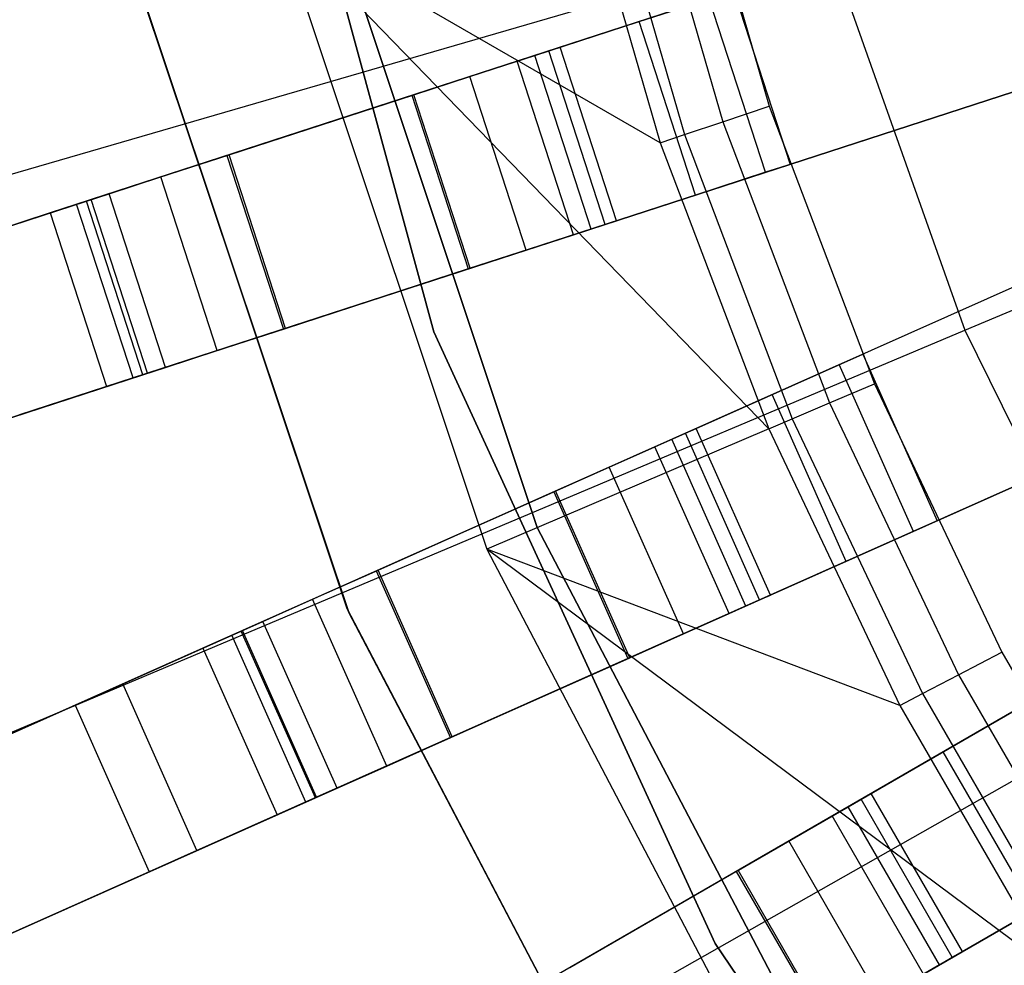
# Model space of a CAD drawing. Extents: x 0.4 to 55.5, y 0.4 to 55.5.
# Tile 17 of 103: x 24.434 to 25.243, y 26.258 to 27.035. Entities that reach past the tile are written whole.
import ezdxf

# ---------------------------------------------------------------- set-up
doc = ezdxf.new("R2010")
doc.units = 0
doc.header["$LTSCALE"] = 2.54
doc.layers.get('0').update_dxf_attribs({"color": 13, "linetype": 'CONTINUOUS'})

# ---------------------------------------------------------------- blocks, each defined once
blk = doc.blocks.new('M_STL')
at = {"color": 0}
for p, q in [((24.77452, 26.77865, 10.55513), (24.6291, 27.31248, 10.55513)), ((24.6291, 27.31248, 9.95513), (24.77452, 26.77865, 9.95513)), ((24.6291, 27.31248, 9.95513), (24.77452, 26.77865, 9.95513)), ((24.77452, 26.77865, 10.55513), (24.6291, 27.31248, 10.55513)), ((25.21099, 26.78, 199.19047), (26.32009, 27.24744, 199.00516)), ((25.21099, 26.78, 199.19047), (26.32009, 27.24744, 199.00516)), ((24.98238, 27.1982, 32.51907), (25.05023, 26.96393, 32.51907)), ((24.98238, 27.1982, 32.51907), (25.05023, 26.96393, 32.51907)), ((24.94339, 27.18859, 32.51066), (25.01214, 26.95121, 32.51066)), ((24.94339, 27.18859, 32.51066), (25.01214, 26.95121, 32.51066)), ((25.39306, 27.17983, 31.51999), (24.45899, 26.87634, 31.48468)), ((25.39306, 27.17983, 31.51999), (24.45899, 26.87634, 31.48468)), ((25.39093, 27.17914, 31.66998), (24.49269, 26.88729, 31.6368)), ((25.39093, 27.17914, 31.66998), (24.49269, 26.88729, 31.6368)), ((24.89056, 27.17557, 32.45158), (24.96053, 26.93398, 32.45158)), ((24.89056, 27.17557, 32.45158), (24.96053, 26.93398, 32.45158)), ((24.91096, 27.1806, 32.48682), (24.98047, 26.94064, 32.48682)), ((24.91096, 27.1806, 32.48682), (24.98047, 26.94064, 32.48682)), ((24.68977, 27.12608, 10.15513), (24.85947, 26.61776, 10.15513)), ((24.85947, 26.61776, 10.25513), (24.68977, 27.12608, 10.25513)), ((24.68977, 27.12608, 10.15513), (24.85947, 26.61776, 10.15513)), ((24.85947, 26.61776, 10.25513), (24.68977, 27.12608, 10.25513)), ((25.04972, 26.69881, 32.45158), (24.64607, 27.11531, 31.71907)), ((24.64607, 27.11531, 31.71907), (24.81807, 26.60012, 31.71907)), ((25.04972, 26.69881, 32.45158), (24.64607, 27.11531, 31.71907)), ((24.96053, 26.93398, 32.45158), (24.64607, 27.11531, 31.71907)), ((24.96053, 26.93398, 32.45158), (24.64607, 27.11531, 31.71907)), ((24.64607, 27.11531, 31.71907), (24.81807, 26.60012, 31.71907)), ((23.95845, 26.77218, 199.4703), (25.09664, 27.10257, 199.19047)), ((23.95845, 26.77218, 199.4703), (25.09664, 27.10257, 199.19047)), ((25.09664, 27.10257, 199.19047), (25.21099, 26.78, 199.19047)), ((25.09664, 27.10257, 199.19047), (25.21099, 26.78, 199.19047)), ((24.70307, 26.55112, 10.75513), (24.52471, 27.0854, 10.75513)), ((24.52471, 27.0854, 10.55513), (24.70307, 26.55112, 10.55513)), ((24.70307, 26.55112, 10.75513), (24.52471, 27.0854, 10.75513)), ((24.52471, 27.0854, 10.55513), (24.70307, 26.55112, 10.55513)), ((24.52552, 27.08212, 10.55513), (24.7044, 26.54802, 10.55513)), ((24.7044, 26.54802, 9.95513), (24.52552, 27.08212, 9.95513)), ((24.52552, 27.08212, 10.55513), (24.7044, 26.54802, 10.55513)), ((24.7044, 26.54802, 9.95513), (24.52552, 27.08212, 9.95513)), ((24.87822, 27.01255, 10.22519), (25.02088, 27.05891, 10.22519)), ((24.87822, 27.01255, 10.22519), (25.02088, 27.05891, 10.22519)), ((25.02088, 27.05891, 10.22519), (25.06723, 26.91624, 10.22519)), ((25.02088, 27.05891, 10.22519), (25.06723, 26.91624, 10.22519)), ((25.02088, 27.05891, 10.64886), (25.06723, 26.91624, 10.64886)), ((25.02088, 27.05891, 10.64886), (25.06723, 26.91624, 10.64886)), ((24.9432, 27.03367, 10.84444), (25.00068, 27.05234, 10.75484)), ((24.9432, 27.03367, 10.84444), (25.00068, 27.05234, 10.75484)), ((25.04703, 26.90968, 10.75484), (25.00068, 27.05234, 10.75484)), ((25.04703, 26.90968, 10.75484), (25.00068, 27.05234, 10.75484)), ((24.50535, 26.73368, 31.48468), (25.43941, 27.03717, 31.51999)), ((24.50535, 26.73368, 31.48468), (25.43941, 27.03717, 31.51999)), ((25.43728, 27.03648, 31.66998), (24.53904, 26.74463, 31.6368)), ((25.43728, 27.03648, 31.66998), (24.53904, 26.74463, 31.6368)), ((24.85732, 27.00576, 10.90383), (24.9432, 27.03367, 10.84444)), ((24.85732, 27.00576, 10.90383), (24.9432, 27.03367, 10.84444)), ((24.98955, 26.89101, 10.84444), (24.9432, 27.03367, 10.84444)), ((24.98955, 26.89101, 10.84444), (24.9432, 27.03367, 10.84444)), ((24.75631, 26.97294, 10.92385), (24.85732, 27.00576, 10.90383)), ((24.75631, 26.97294, 10.92385), (24.85732, 27.00576, 10.90383)), ((24.84291, 27.00108, 10.73776), (24.86904, 27.00957, 10.69703)), ((24.84291, 27.00108, 10.73776), (24.86904, 27.00957, 10.69703)), ((24.90368, 26.8631, 10.90383), (24.85732, 27.00576, 10.90383)), ((24.90368, 26.8631, 10.90383), (24.85732, 27.00576, 10.90383)), ((24.86904, 27.00957, 10.69703), (24.87822, 27.01255, 10.64886)), ((24.86904, 27.00957, 10.69703), (24.87822, 27.01255, 10.64886)), ((24.91539, 26.86691, 10.69703), (24.86904, 27.00957, 10.69703)), ((24.91539, 26.86691, 10.69703), (24.86904, 27.00957, 10.69703)), ((24.92457, 26.86989, 10.22519), (24.87822, 27.01255, 10.22519)), ((24.87822, 27.01255, 10.64886), (24.87822, 27.01255, 10.22519)), ((24.92457, 26.86989, 10.64886), (24.87822, 27.01255, 10.64886)), ((24.87822, 27.01255, 10.64886), (24.87822, 27.01255, 10.22519)), ((24.92457, 26.86989, 10.22519), (24.87822, 27.01255, 10.22519)), ((24.92457, 26.86989, 10.64886), (24.87822, 27.01255, 10.64886)), ((24.80388, 26.9884, 10.76476), (24.84291, 27.00108, 10.73776)), ((24.80388, 26.9884, 10.76476), (24.84291, 27.00108, 10.73776)), ((24.88926, 26.85842, 10.73776), (24.84291, 27.00108, 10.73776)), ((24.88926, 26.85842, 10.73776), (24.84291, 27.00108, 10.73776)), ((24.75796, 26.97348, 10.77386), (24.80388, 26.9884, 10.76476)), ((24.75796, 26.97348, 10.77386), (24.80388, 26.9884, 10.76476)), ((24.85023, 26.84574, 10.76476), (24.80388, 26.9884, 10.76476)), ((24.85023, 26.84574, 10.76476), (24.80388, 26.9884, 10.76476)), ((24.60436, 26.92357, 10.922), (24.75631, 26.97294, 10.92385)), ((24.60436, 26.92357, 10.922), (24.75631, 26.97294, 10.92385)), ((24.60601, 26.92411, 10.77201), (24.75796, 26.97348, 10.77386)), ((24.60601, 26.92411, 10.77201), (24.75796, 26.97348, 10.77386)), ((24.75631, 26.97294, 10.92385), (24.80267, 26.83028, 10.92385)), ((24.75631, 26.97294, 10.92385), (24.80267, 26.83028, 10.92385)), ((24.80431, 26.83082, 10.77386), (24.75796, 26.97348, 10.77386)), ((24.80431, 26.83082, 10.77386), (24.75796, 26.97348, 10.77386)), ((25.01214, 26.95121, 32.51066), (25.05023, 26.96393, 32.51907)), ((25.01214, 26.95121, 32.51066), (25.05023, 26.96393, 32.51907)), ((25.05023, 26.96393, 32.51907), (25.13672, 26.73588, 32.51907)), ((25.05023, 26.96393, 32.51907), (25.13672, 26.73588, 32.51907)), ((24.98047, 26.94064, 32.48682), (25.01214, 26.95121, 32.51066)), ((24.98047, 26.94064, 32.48682), (25.01214, 26.95121, 32.51066)), ((25.01214, 26.95121, 32.51066), (25.09978, 26.72014, 32.51066)), ((25.01214, 26.95121, 32.51066), (25.09978, 26.72014, 32.51066)), ((24.96053, 26.93398, 32.45158), (24.98047, 26.94064, 32.48682)), ((24.96053, 26.93398, 32.45158), (24.98047, 26.94064, 32.48682)), ((24.98047, 26.94064, 32.48682), (25.06906, 26.70705, 32.48682)), ((24.98047, 26.94064, 32.48682), (25.06906, 26.70705, 32.48682)), ((24.96053, 26.93398, 32.45158), (25.04972, 26.69881, 32.45158)), ((24.96053, 26.93398, 32.45158), (25.04972, 26.69881, 32.45158)), ((24.54983, 26.90585, 10.75639), (24.60601, 26.92411, 10.77201)), ((24.54983, 26.90585, 10.75639), (24.60601, 26.92411, 10.77201)), ((24.65237, 26.78145, 10.77201), (24.60601, 26.92411, 10.77201)), ((24.65237, 26.78145, 10.77201), (24.60601, 26.92411, 10.77201)), ((24.48077, 26.88341, 10.88764), (24.60436, 26.92357, 10.922)), ((24.48077, 26.88341, 10.88764), (24.60436, 26.92357, 10.922)), ((25.4846, 26.91945, 31.51999), (24.58457, 26.51873, 31.48452)), ((25.4846, 26.91945, 31.51999), (24.58457, 26.51873, 31.48452)), ((24.60436, 26.92357, 10.922), (24.65072, 26.78091, 10.922)), ((24.60436, 26.92357, 10.922), (24.65072, 26.78091, 10.922)), ((25.48256, 26.91855, 31.66998), (24.61701, 26.53318, 31.63664)), ((25.48256, 26.91855, 31.66998), (24.61701, 26.53318, 31.63664)), ((25.06723, 26.91624, 10.22519), (24.92457, 26.86989, 10.22519)), ((25.06723, 26.91624, 10.22519), (24.92457, 26.86989, 10.22519)), ((25.06723, 26.91624, 10.64886), (25.04703, 26.90968, 10.75484)), ((25.06723, 26.91624, 10.64886), (25.04703, 26.90968, 10.75484)), ((25.06723, 26.91624, 10.22519), (25.06723, 26.91624, 10.64886)), ((25.06723, 26.91624, 10.22519), (25.06723, 26.91624, 10.64886)), ((25.04703, 26.90968, 10.75484), (24.98955, 26.89101, 10.84444)), ((25.04703, 26.90968, 10.75484), (24.98955, 26.89101, 10.84444)), ((24.5074, 26.89207, 10.71464), (24.54983, 26.90585, 10.75639)), ((24.5074, 26.89207, 10.71464), (24.54983, 26.90585, 10.75639)), ((24.59619, 26.7632, 10.75639), (24.54983, 26.90585, 10.75639)), ((24.59619, 26.7632, 10.75639), (24.54983, 26.90585, 10.75639)), ((24.48887, 26.88604, 10.65673), (24.5074, 26.89207, 10.71464)), ((24.48887, 26.88604, 10.65673), (24.5074, 26.89207, 10.71464)), ((24.55376, 26.74941, 10.71464), (24.5074, 26.89207, 10.71464)), ((24.55376, 26.74941, 10.71464), (24.5074, 26.89207, 10.71464)), ((24.49269, 26.88729, 31.6368), (21.56216, 25.9351, 31.35884)), ((24.49269, 26.88729, 31.6368), (21.56216, 25.9351, 31.35884)), ((23.87638, 26.68704, 2.39591), (24.48887, 26.88604, 10.65673)), ((23.87638, 26.68704, 2.39591), (24.48887, 26.88604, 10.65673)), ((24.38742, 26.85308, 10.79579), (24.48077, 26.88341, 10.88764)), ((24.38742, 26.85308, 10.79579), (24.48077, 26.88341, 10.88764)), ((24.52712, 26.74075, 10.88764), (24.48077, 26.88341, 10.88764)), ((24.52712, 26.74075, 10.88764), (24.48077, 26.88341, 10.88764)), ((24.53522, 26.74338, 10.65673), (24.48887, 26.88604, 10.65673)), ((24.53522, 26.74338, 10.65673), (24.48887, 26.88604, 10.65673)), ((24.53904, 26.74463, 31.6368), (24.49269, 26.88729, 31.6368)), ((24.53904, 26.74463, 31.6368), (24.49269, 26.88729, 31.6368)), ((24.98955, 26.89101, 10.84444), (24.90368, 26.8631, 10.90383)), ((24.98955, 26.89101, 10.84444), (24.90368, 26.8631, 10.90383)), ((24.45899, 26.87634, 31.48468), (21.52573, 25.92326, 31.20302)), ((24.45899, 26.87634, 31.48468), (21.52573, 25.92326, 31.20302)), ((24.45899, 26.87634, 31.48468), (24.50535, 26.73368, 31.48468)), ((24.45899, 26.87634, 31.48468), (24.50535, 26.73368, 31.48468)), ((24.91539, 26.86691, 10.69703), (24.92457, 26.86989, 10.64886)), ((24.91539, 26.86691, 10.69703), (24.92457, 26.86989, 10.64886)), ((24.92457, 26.86989, 10.64886), (24.92457, 26.86989, 10.22519)), ((24.92457, 26.86989, 10.64886), (24.92457, 26.86989, 10.22519)), ((24.90368, 26.8631, 10.90383), (24.80267, 26.83028, 10.92385)), ((24.90368, 26.8631, 10.90383), (24.80267, 26.83028, 10.92385)), ((24.88926, 26.85842, 10.73776), (24.91539, 26.86691, 10.69703)), ((24.88926, 26.85842, 10.73776), (24.91539, 26.86691, 10.69703)), ((24.85023, 26.84574, 10.76476), (24.88926, 26.85842, 10.73776)), ((24.85023, 26.84574, 10.76476), (24.88926, 26.85842, 10.73776)), ((24.80431, 26.83082, 10.77386), (24.85023, 26.84574, 10.76476)), ((24.80431, 26.83082, 10.77386), (24.85023, 26.84574, 10.76476)), ((24.80267, 26.83028, 10.92385), (24.65072, 26.78091, 10.922)), ((24.80267, 26.83028, 10.92385), (24.65072, 26.78091, 10.922)), ((24.65237, 26.78145, 10.77201), (24.80431, 26.83082, 10.77386)), ((24.65237, 26.78145, 10.77201), (24.80431, 26.83082, 10.77386)), ((24.11886, 26.31971, 199.4703), (25.21099, 26.78, 199.19047)), ((24.11886, 26.31971, 199.4703), (25.21099, 26.78, 199.19047)), ((24.65072, 26.78091, 10.922), (24.52712, 26.74075, 10.88764)), ((24.65072, 26.78091, 10.922), (24.52712, 26.74075, 10.88764)), ((24.59619, 26.7632, 10.75639), (24.65237, 26.78145, 10.77201)), ((24.59619, 26.7632, 10.75639), (24.65237, 26.78145, 10.77201)), ((24.64558, 26.3817, 31.48452), (25.54561, 26.78242, 31.51999)), ((24.64558, 26.3817, 31.48452), (25.54561, 26.78242, 31.51999)), ((25.54357, 26.78151, 31.66998), (24.67802, 26.39614, 31.63664)), ((25.54357, 26.78151, 31.66998), (24.67802, 26.39614, 31.63664)), ((25.00582, 26.27603, 10.55513), (24.77452, 26.77865, 10.55513)), ((24.77452, 26.77865, 9.95513), (25.00582, 26.27603, 9.95513)), ((24.77452, 26.77865, 9.95513), (25.00582, 26.27603, 9.95513)), ((24.77452, 26.77865, 9.95513), (24.77452, 26.77865, 10.55513)), ((25.00582, 26.27603, 10.55513), (24.77452, 26.77865, 10.55513)), ((24.77452, 26.77865, 9.95513), (24.77452, 26.77865, 10.55513)), ((25.21099, 26.78, 199.19047), (25.36203, 26.47288, 199.19047)), ((25.21099, 26.78, 199.19047), (25.36203, 26.47288, 199.19047)), ((24.55376, 26.74941, 10.71464), (24.59619, 26.7632, 10.75639)), ((24.55376, 26.74941, 10.71464), (24.59619, 26.7632, 10.75639)), ((24.99007, 26.69927, 10.22519), (25.1271, 26.76028, 10.22519)), ((24.99007, 26.69927, 10.22519), (25.1271, 26.76028, 10.22519)), ((25.1077, 26.75164, 10.75484), (25.1271, 26.76028, 10.64886)), ((25.1077, 26.75164, 10.75484), (25.1271, 26.76028, 10.64886)), ((25.1271, 26.76028, 10.22519), (25.18811, 26.62325, 10.22519)), ((25.1271, 26.76028, 10.64886), (25.1271, 26.76028, 10.22519)), ((25.1271, 26.76028, 10.22519), (25.18811, 26.62325, 10.22519)), ((25.1271, 26.76028, 10.64886), (25.1271, 26.76028, 10.22519)), ((25.1271, 26.76028, 10.64886), (25.18811, 26.62325, 10.64886)), ((25.1271, 26.76028, 10.64886), (25.18811, 26.62325, 10.64886)), ((24.53522, 26.74338, 10.65673), (24.55376, 26.74941, 10.71464)), ((24.53522, 26.74338, 10.65673), (24.55376, 26.74941, 10.71464)), ((25.05249, 26.72706, 10.84444), (25.1077, 26.75164, 10.75484)), ((25.05249, 26.72706, 10.84444), (25.1077, 26.75164, 10.75484)), ((25.16871, 26.61461, 10.75484), (25.1077, 26.75164, 10.75484)), ((25.16871, 26.61461, 10.75484), (25.1077, 26.75164, 10.75484)), ((24.53904, 26.74463, 31.6368), (21.60851, 25.79244, 31.35884)), ((24.53904, 26.74463, 31.6368), (21.60851, 25.79244, 31.35884)), ((23.92274, 26.54438, 2.39591), (24.53522, 26.74338, 10.65673)), ((23.92274, 26.54438, 2.39591), (24.53522, 26.74338, 10.65673)), ((24.52712, 26.74075, 10.88764), (24.43378, 26.71042, 10.79579)), ((24.52712, 26.74075, 10.88764), (24.43378, 26.71042, 10.79579)), ((21.57208, 25.78061, 31.20302), (24.50535, 26.73368, 31.48468)), ((21.57208, 25.78061, 31.20302), (24.50535, 26.73368, 31.48468)), ((25.09978, 26.72014, 32.51066), (25.13672, 26.73588, 32.51907)), ((25.09978, 26.72014, 32.51066), (25.13672, 26.73588, 32.51907)), ((25.13672, 26.73588, 32.51907), (25.24128, 26.51553, 32.51907)), ((25.13672, 26.73588, 32.51907), (25.24128, 26.51553, 32.51907)), ((24.97, 26.69034, 10.90383), (25.05249, 26.72706, 10.84444)), ((24.97, 26.69034, 10.90383), (25.05249, 26.72706, 10.84444)), ((25.1135, 26.59003, 10.84444), (25.05249, 26.72706, 10.84444)), ((25.1135, 26.59003, 10.84444), (25.05249, 26.72706, 10.84444)), ((25.06906, 26.70705, 32.48682), (25.09978, 26.72014, 32.51066)), ((25.06906, 26.70705, 32.48682), (25.09978, 26.72014, 32.51066)), ((25.09978, 26.72014, 32.51066), (25.20573, 26.49687, 32.51066)), ((25.09978, 26.72014, 32.51066), (25.20573, 26.49687, 32.51066)), ((25.04972, 26.69881, 32.45158), (25.06906, 26.70705, 32.48682)), ((25.04972, 26.69881, 32.45158), (25.06906, 26.70705, 32.48682)), ((25.06906, 26.70705, 32.48682), (25.17615, 26.48134, 32.48682)), ((25.06906, 26.70705, 32.48682), (25.17615, 26.48134, 32.48682)), ((25.04972, 26.69881, 32.45158), (24.81807, 26.60012, 31.71907)), ((25.04972, 26.69881, 32.45158), (24.81807, 26.60012, 31.71907)), ((24.98125, 26.69535, 10.69703), (24.99007, 26.69927, 10.64886)), ((24.98125, 26.69535, 10.69703), (24.99007, 26.69927, 10.64886)), ((25.05108, 26.56224, 10.22519), (24.99007, 26.69927, 10.22519)), ((24.99007, 26.69927, 10.64886), (24.99007, 26.69927, 10.22519)), ((25.05108, 26.56224, 10.64886), (24.99007, 26.69927, 10.64886)), ((24.99007, 26.69927, 10.64886), (24.99007, 26.69927, 10.22519)), ((25.05108, 26.56224, 10.22519), (24.99007, 26.69927, 10.22519)), ((25.05108, 26.56224, 10.64886), (24.99007, 26.69927, 10.64886)), ((25.04972, 26.69881, 32.45158), (25.15755, 26.47158, 32.45158)), ((25.04972, 26.69881, 32.45158), (25.15755, 26.47158, 32.45158)), ((24.87297, 26.64714, 10.92385), (24.97, 26.69034, 10.90383)), ((24.87297, 26.64714, 10.92385), (24.97, 26.69034, 10.90383)), ((24.95615, 26.68417, 10.73776), (24.98125, 26.69535, 10.69703)), ((24.95615, 26.68417, 10.73776), (24.98125, 26.69535, 10.69703)), ((25.03101, 26.55331, 10.90383), (24.97, 26.69034, 10.90383)), ((25.03101, 26.55331, 10.90383), (24.97, 26.69034, 10.90383)), ((25.04226, 26.55831, 10.69703), (24.98125, 26.69535, 10.69703)), ((25.04226, 26.55831, 10.69703), (24.98125, 26.69535, 10.69703)), ((24.91866, 26.66748, 10.76476), (24.95615, 26.68417, 10.73776)), ((24.91866, 26.66748, 10.76476), (24.95615, 26.68417, 10.73776)), ((25.01716, 26.54714, 10.73776), (24.95615, 26.68417, 10.73776)), ((25.01716, 26.54714, 10.73776), (24.95615, 26.68417, 10.73776)), ((25.60285, 26.67007, 31.51999), (24.74757, 26.17627, 31.48439)), ((25.60285, 26.67007, 31.51999), (24.74757, 26.17627, 31.48439)), ((25.60092, 26.66895, 31.66998), (24.77836, 26.19405, 31.63652)), ((25.60092, 26.66895, 31.66998), (24.77836, 26.19405, 31.63652)), ((24.87455, 26.64784, 10.77386), (24.91866, 26.66748, 10.76476)), ((24.87455, 26.64784, 10.77386), (24.91866, 26.66748, 10.76476)), ((24.97967, 26.53045, 10.76476), (24.91866, 26.66748, 10.76476)), ((24.97967, 26.53045, 10.76476), (24.91866, 26.66748, 10.76476)), ((24.72701, 26.58215, 10.922), (24.87297, 26.64714, 10.92385)), ((24.72701, 26.58215, 10.922), (24.87297, 26.64714, 10.92385)), ((24.7286, 26.58286, 10.77201), (24.87455, 26.64784, 10.77386)), ((24.7286, 26.58286, 10.77201), (24.87455, 26.64784, 10.77386)), ((24.87297, 26.64714, 10.92385), (24.93398, 26.51011, 10.92385)), ((24.87297, 26.64714, 10.92385), (24.93398, 26.51011, 10.92385)), ((24.93556, 26.51081, 10.77386), (24.87455, 26.64784, 10.77386)), ((24.93556, 26.51081, 10.77386), (24.87455, 26.64784, 10.77386)), ((24.85947, 26.61776, 10.15513), (24.85947, 26.61776, 10.25513)), ((24.85947, 26.61776, 10.15513), (25.10852, 26.14323, 10.15513)), ((25.10852, 26.14323, 10.25513), (24.85947, 26.61776, 10.25513)), ((24.85947, 26.61776, 10.15513), (24.85947, 26.61776, 10.25513)), ((24.85947, 26.61776, 10.15513), (25.10852, 26.14323, 10.15513)), ((25.10852, 26.14323, 10.25513), (24.85947, 26.61776, 10.25513)), ((25.18811, 26.62325, 10.22519), (25.05108, 26.56224, 10.22519)), ((25.18811, 26.62325, 10.22519), (25.05108, 26.56224, 10.22519)), ((25.18811, 26.62325, 10.64886), (25.16871, 26.61461, 10.75484)), ((25.18811, 26.62325, 10.64886), (25.16871, 26.61461, 10.75484)), ((25.18811, 26.62325, 10.22519), (25.18811, 26.62325, 10.64886)), ((25.18811, 26.62325, 10.22519), (25.18811, 26.62325, 10.64886)), ((25.16871, 26.61461, 10.75484), (25.1135, 26.59003, 10.84444)), ((25.16871, 26.61461, 10.75484), (25.1135, 26.59003, 10.84444)), ((25.28331, 26.25376, 32.45158), (24.81807, 26.60012, 31.71907)), ((24.81807, 26.60012, 31.71907), (25.07049, 26.11918, 31.71907)), ((25.15755, 26.47158, 32.45158), (24.81807, 26.60012, 31.71907)), ((25.28331, 26.25376, 32.45158), (24.81807, 26.60012, 31.71907)), ((25.15755, 26.47158, 32.45158), (24.81807, 26.60012, 31.71907)), ((24.81807, 26.60012, 31.71907), (25.07049, 26.11918, 31.71907)), ((25.1135, 26.59003, 10.84444), (25.03101, 26.55331, 10.90383)), ((25.1135, 26.59003, 10.84444), (25.03101, 26.55331, 10.90383)), ((24.60829, 26.5293, 10.88764), (24.72701, 26.58215, 10.922)), ((24.60829, 26.5293, 10.88764), (24.72701, 26.58215, 10.922)), ((24.67463, 26.55883, 10.75639), (24.7286, 26.58286, 10.77201)), ((24.67463, 26.55883, 10.75639), (24.7286, 26.58286, 10.77201)), ((24.72701, 26.58215, 10.922), (24.78802, 26.44512, 10.922)), ((24.72701, 26.58215, 10.922), (24.78802, 26.44512, 10.922)), ((24.78961, 26.44583, 10.77201), (24.7286, 26.58286, 10.77201)), ((24.78961, 26.44583, 10.77201), (24.7286, 26.58286, 10.77201)), ((25.04226, 26.55831, 10.69703), (25.05108, 26.56224, 10.64886)), ((25.04226, 26.55831, 10.69703), (25.05108, 26.56224, 10.64886)), ((25.05108, 26.56224, 10.64886), (25.05108, 26.56224, 10.22519)), ((25.05108, 26.56224, 10.64886), (25.05108, 26.56224, 10.22519)), ((24.63388, 26.54069, 10.71464), (24.67463, 26.55883, 10.75639)), ((24.63388, 26.54069, 10.71464), (24.67463, 26.55883, 10.75639)), ((24.73564, 26.4218, 10.75639), (24.67463, 26.55883, 10.75639)), ((24.73564, 26.4218, 10.75639), (24.67463, 26.55883, 10.75639)), ((25.03101, 26.55331, 10.90383), (24.93398, 26.51011, 10.92385)), ((25.03101, 26.55331, 10.90383), (24.93398, 26.51011, 10.92385)), ((25.01716, 26.54714, 10.73776), (25.04226, 26.55831, 10.69703)), ((25.01716, 26.54714, 10.73776), (25.04226, 26.55831, 10.69703)), ((24.96484, 26.05237, 10.75513), (24.70307, 26.55112, 10.75513)), ((24.70307, 26.55112, 10.75513), (24.70307, 26.55112, 10.55513)), ((24.70307, 26.55112, 10.55513), (24.96484, 26.05237, 10.55513)), ((24.70307, 26.55112, 10.75513), (24.70307, 26.55112, 10.55513)), ((24.96484, 26.05237, 10.75513), (24.70307, 26.55112, 10.75513)), ((24.70307, 26.55112, 10.55513), (24.96484, 26.05237, 10.55513)), ((24.7044, 26.54802, 10.55513), (24.96664, 26.04952, 10.55513)), ((24.96664, 26.04952, 9.95513), (24.7044, 26.54802, 9.95513)), ((24.7044, 26.54802, 10.55513), (24.96664, 26.04952, 10.55513)), ((24.7044, 26.54802, 10.55513), (24.7044, 26.54802, 9.95513)), ((24.96664, 26.04952, 9.95513), (24.7044, 26.54802, 9.95513)), ((24.7044, 26.54802, 10.55513), (24.7044, 26.54802, 9.95513)), ((24.97967, 26.53045, 10.76476), (25.01716, 26.54714, 10.73776)), ((24.97967, 26.53045, 10.76476), (25.01716, 26.54714, 10.73776)), ((24.61607, 26.53276, 10.65673), (24.63388, 26.54069, 10.71464)), ((24.61607, 26.53276, 10.65673), (24.63388, 26.54069, 10.71464)), ((24.69489, 26.40366, 10.71464), (24.63388, 26.54069, 10.71464)), ((24.69489, 26.40366, 10.71464), (24.63388, 26.54069, 10.71464)), ((24.82257, 26.04636, 31.48439), (25.67785, 26.54016, 31.51999)), ((24.82257, 26.04636, 31.48439), (25.67785, 26.54016, 31.51999)), ((25.67592, 26.53905, 31.66998), (24.85336, 26.06414, 31.63652)), ((25.67592, 26.53905, 31.66998), (24.85336, 26.06414, 31.63652)), ((24.61701, 26.53318, 31.63664), (21.8008, 25.27932, 31.35831)), ((24.61701, 26.53318, 31.63664), (21.8008, 25.27932, 31.35831)), ((24.02775, 26.27082, 2.39591), (24.61607, 26.53276, 10.65673)), ((24.02775, 26.27082, 2.39591), (24.61607, 26.53276, 10.65673)), ((24.51863, 26.48938, 10.79579), (24.60829, 26.5293, 10.88764)), ((24.51863, 26.48938, 10.79579), (24.60829, 26.5293, 10.88764)), ((24.6693, 26.39226, 10.88764), (24.60829, 26.5293, 10.88764)), ((24.6693, 26.39226, 10.88764), (24.60829, 26.5293, 10.88764)), ((24.67708, 26.39573, 10.65673), (24.61607, 26.53276, 10.65673)), ((24.67708, 26.39573, 10.65673), (24.61607, 26.53276, 10.65673)), ((24.67802, 26.39614, 31.63664), (24.61701, 26.53318, 31.63664)), ((24.67802, 26.39614, 31.63664), (24.61701, 26.53318, 31.63664)), ((24.93556, 26.51081, 10.77386), (24.97967, 26.53045, 10.76476)), ((24.93556, 26.51081, 10.77386), (24.97967, 26.53045, 10.76476)), ((24.58457, 26.51873, 31.48452), (21.76573, 25.26371, 31.20247)), ((24.58457, 26.51873, 31.48452), (21.76573, 25.26371, 31.20247)), ((24.58457, 26.51873, 31.48452), (24.64558, 26.3817, 31.48452)), ((24.58457, 26.51873, 31.48452), (24.64558, 26.3817, 31.48452)), ((25.20573, 26.49687, 32.51066), (25.24128, 26.51553, 32.51907)), ((25.20573, 26.49687, 32.51066), (25.24128, 26.51553, 32.51907)), ((25.24128, 26.51553, 32.51907), (25.36323, 26.3043, 32.51907)), ((25.24128, 26.51553, 32.51907), (25.36323, 26.3043, 32.51907)), ((24.93398, 26.51011, 10.92385), (24.78802, 26.44512, 10.922)), ((24.93398, 26.51011, 10.92385), (24.78802, 26.44512, 10.922)), ((24.78961, 26.44583, 10.77201), (24.93556, 26.51081, 10.77386)), ((24.78961, 26.44583, 10.77201), (24.93556, 26.51081, 10.77386)), ((25.17615, 26.48134, 32.48682), (25.20573, 26.49687, 32.51066)), ((25.17615, 26.48134, 32.48682), (25.20573, 26.49687, 32.51066)), ((25.20573, 26.49687, 32.51066), (25.32929, 26.28284, 32.51066)), ((25.20573, 26.49687, 32.51066), (25.32929, 26.28284, 32.51066)), ((24.47945, 26.47193, 10.66839), (24.51863, 26.48938, 10.79579)), ((24.47945, 26.47193, 10.66839), (24.51863, 26.48938, 10.79579)), ((24.57964, 26.35234, 10.79579), (24.51863, 26.48938, 10.79579)), ((24.57964, 26.35234, 10.79579), (24.51863, 26.48938, 10.79579)), ((25.15755, 26.47158, 32.45158), (25.17615, 26.48134, 32.48682)), ((25.15755, 26.47158, 32.45158), (25.17615, 26.48134, 32.48682)), ((25.17615, 26.48134, 32.48682), (25.30107, 26.26499, 32.48682)), ((25.17615, 26.48134, 32.48682), (25.30107, 26.26499, 32.48682)), ((23.89113, 26.20999, 2.40757), (24.47945, 26.47193, 10.66839)), ((23.89113, 26.20999, 2.40757), (24.47945, 26.47193, 10.66839)), ((24.33071, 25.88891, 199.4703), (25.36203, 26.47288, 199.19047)), ((24.33071, 25.88891, 199.4703), (25.36203, 26.47288, 199.19047)), ((24.47945, 26.47193, 10.66839), (24.54046, 26.3349, 10.66839)), ((24.47945, 26.47193, 10.66839), (24.54046, 26.3349, 10.66839)), ((25.13405, 26.3994, 10.22519), (25.26395, 26.4744, 10.22519)), ((25.13405, 26.3994, 10.22519), (25.26395, 26.4744, 10.22519)), ((25.15755, 26.47158, 32.45158), (25.28331, 26.25376, 32.45158)), ((25.15755, 26.47158, 32.45158), (25.28331, 26.25376, 32.45158)), ((25.19322, 26.43356, 10.84444), (25.24556, 26.46378, 10.75484)), ((25.19322, 26.43356, 10.84444), (25.24556, 26.46378, 10.75484)), ((24.78802, 26.44512, 10.922), (24.6693, 26.39226, 10.88764)), ((24.78802, 26.44512, 10.922), (24.6693, 26.39226, 10.88764)), ((24.73564, 26.4218, 10.75639), (24.78961, 26.44583, 10.77201)), ((24.73564, 26.4218, 10.75639), (24.78961, 26.44583, 10.77201)), ((25.11502, 26.38842, 10.90383), (25.19322, 26.43356, 10.84444)), ((25.11502, 26.38842, 10.90383), (25.19322, 26.43356, 10.84444)), ((25.26822, 26.30366, 10.84444), (25.19322, 26.43356, 10.84444)), ((25.26822, 26.30366, 10.84444), (25.19322, 26.43356, 10.84444)), ((24.69489, 26.40366, 10.71464), (24.73564, 26.4218, 10.75639)), ((24.69489, 26.40366, 10.71464), (24.73564, 26.4218, 10.75639)), ((24.67708, 26.39573, 10.65673), (24.69489, 26.40366, 10.71464)), ((24.67708, 26.39573, 10.65673), (24.69489, 26.40366, 10.71464)), ((25.12569, 26.39457, 10.69703), (25.13405, 26.3994, 10.64886)), ((25.12569, 26.39457, 10.69703), (25.13405, 26.3994, 10.64886)), ((25.20905, 26.2695, 10.22519), (25.13405, 26.3994, 10.22519)), ((25.13405, 26.3994, 10.64886), (25.13405, 26.3994, 10.22519)), ((25.20905, 26.2695, 10.64886), (25.13405, 26.3994, 10.64886)), ((25.13405, 26.3994, 10.64886), (25.13405, 26.3994, 10.22519)), ((25.20905, 26.2695, 10.22519), (25.13405, 26.3994, 10.22519)), ((25.20905, 26.2695, 10.64886), (25.13405, 26.3994, 10.64886)), ((24.67802, 26.39614, 31.63664), (21.86181, 25.14229, 31.35831)), ((24.67802, 26.39614, 31.63664), (21.86181, 25.14229, 31.35831)), ((24.08876, 26.13379, 2.39591), (24.67708, 26.39573, 10.65673)), ((24.08876, 26.13379, 2.39591), (24.67708, 26.39573, 10.65673)), ((24.6693, 26.39226, 10.88764), (24.57964, 26.35234, 10.79579)), ((24.6693, 26.39226, 10.88764), (24.57964, 26.35234, 10.79579)), ((25.1019, 26.38084, 10.73776), (25.12569, 26.39457, 10.69703)), ((25.1019, 26.38084, 10.73776), (25.12569, 26.39457, 10.69703)), ((25.20069, 26.26467, 10.69703), (25.12569, 26.39457, 10.69703)), ((25.20069, 26.26467, 10.69703), (25.12569, 26.39457, 10.69703)), ((21.82674, 25.12668, 31.20247), (24.64558, 26.3817, 31.48452)), ((21.82674, 25.12668, 31.20247), (24.64558, 26.3817, 31.48452)), ((25.02304, 26.33531, 10.92385), (25.11502, 26.38842, 10.90383)), ((25.02304, 26.33531, 10.92385), (25.11502, 26.38842, 10.90383)), ((25.19002, 26.25851, 10.90383), (25.11502, 26.38842, 10.90383)), ((25.19002, 26.25851, 10.90383), (25.11502, 26.38842, 10.90383)), ((25.06635, 26.36032, 10.76476), (25.1019, 26.38084, 10.73776)), ((25.06635, 26.36032, 10.76476), (25.1019, 26.38084, 10.73776)), ((25.1769, 26.25093, 10.73776), (25.1019, 26.38084, 10.73776)), ((25.1769, 26.25093, 10.73776), (25.1019, 26.38084, 10.73776)), ((25.02454, 26.33618, 10.77386), (25.06635, 26.36032, 10.76476)), ((25.02454, 26.33618, 10.77386), (25.06635, 26.36032, 10.76476)), ((25.14135, 26.23041, 10.76476), (25.06635, 26.36032, 10.76476)), ((25.14135, 26.23041, 10.76476), (25.06635, 26.36032, 10.76476)), ((24.57964, 26.35234, 10.79579), (24.54046, 26.3349, 10.66839)), ((24.57964, 26.35234, 10.79579), (24.54046, 26.3349, 10.66839)), ((25.33895, 26.3445, 10.22519), (25.20905, 26.2695, 10.22519)), ((25.33895, 26.3445, 10.22519), (25.20905, 26.2695, 10.22519)), ((24.54046, 26.3349, 10.66839), (23.95214, 26.07296, 2.40757)), ((24.54046, 26.3349, 10.66839), (23.95214, 26.07296, 2.40757)), ((24.88468, 26.25543, 10.922), (25.02304, 26.33531, 10.92385)), ((24.88468, 26.25543, 10.922), (25.02304, 26.33531, 10.92385)), ((24.88618, 26.2563, 10.77201), (25.02454, 26.33618, 10.77386)), ((24.88618, 26.2563, 10.77201), (25.02454, 26.33618, 10.77386)), ((25.02304, 26.33531, 10.92385), (25.09804, 26.20541, 10.92385)), ((25.02304, 26.33531, 10.92385), (25.09804, 26.20541, 10.92385)), ((25.09954, 26.20627, 10.77386), (25.02454, 26.33618, 10.77386)), ((25.09954, 26.20627, 10.77386), (25.02454, 26.33618, 10.77386)), ((25.26822, 26.30366, 10.84444), (25.19002, 26.25851, 10.90383)), ((25.26822, 26.30366, 10.84444), (25.19002, 26.25851, 10.90383)), ((25.31668, 25.81834, 10.55513), (25.00582, 26.27603, 10.55513)), ((25.00582, 26.27603, 9.95513), (25.31668, 25.81834, 9.95513)), ((25.00582, 26.27603, 9.95513), (25.31668, 25.81834, 9.95513)), ((25.00582, 26.27603, 9.95513), (25.00582, 26.27603, 10.55513)), ((25.31668, 25.81834, 10.55513), (25.00582, 26.27603, 10.55513)), ((25.00582, 26.27603, 9.95513), (25.00582, 26.27603, 10.55513)), ((25.20069, 26.26467, 10.69703), (25.20905, 26.2695, 10.64886)), ((25.20069, 26.26467, 10.69703), (25.20905, 26.2695, 10.64886)), ((25.20905, 26.2695, 10.64886), (25.20905, 26.2695, 10.22519)), ((25.20905, 26.2695, 10.64886), (25.20905, 26.2695, 10.22519)), ((25.1769, 26.25093, 10.73776), (25.20069, 26.26467, 10.69703)), ((25.1769, 26.25093, 10.73776), (25.20069, 26.26467, 10.69703)), ((25.19002, 26.25851, 10.90383), (25.09804, 26.20541, 10.92385)), ((25.19002, 26.25851, 10.90383), (25.09804, 26.20541, 10.92385))]:
    blk.add_line(p, q, dxfattribs=at)

msp = doc.modelspace()

# ---------------------------------------------------------------- block references
at = {"color": 0}
msp.add_blockref('M_STL', (0, 0), dxfattribs=at)

doc.saveas('drawing.dxf')
